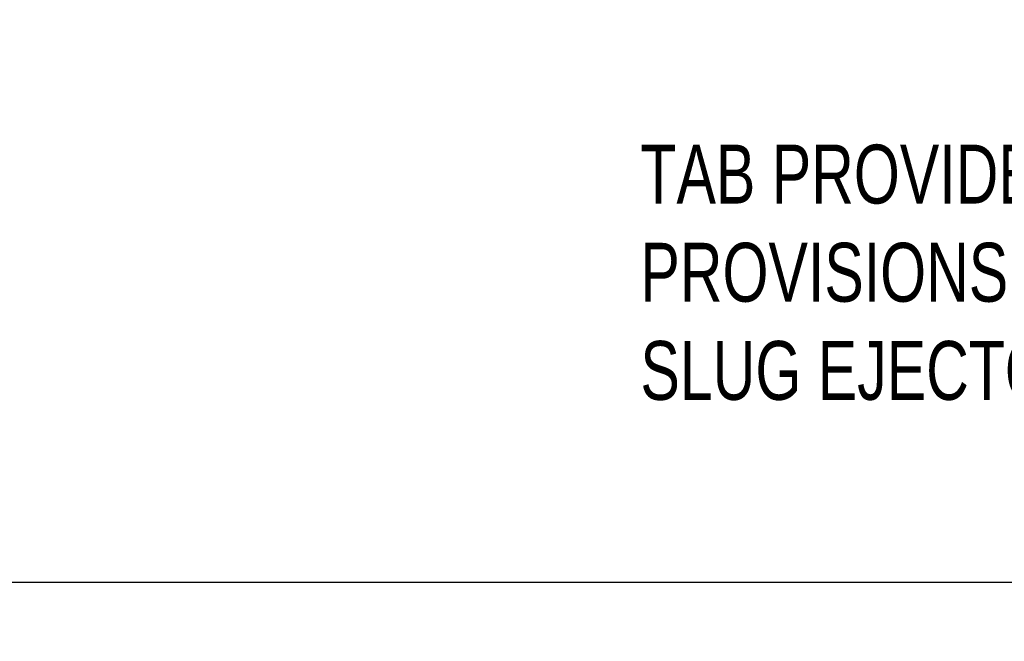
# Model space of a CAD drawing. Header units: inches. Extents: x 0.1 to 87.3, y 0.1 to 33.9.
# Tile 99 of 164: x 21.8 to 23.9, y 18.1 to 19.5. Entities that reach past the tile are written whole.
import ezdxf

# ---------------------------------------------------------------- set-up
doc = ezdxf.new("R2010")
doc.units = ezdxf.units.IN
doc.header["$MEASUREMENT"] = 0
doc.layers.add('BOARDER_2', color=5, linetype='Continuous', lineweight=35)
doc.layers.add('DIMENSIONS', color=171, linetype='Continuous')
doc.styles.add('SLDTEXTSTYLE0', font='TXT', dxfattribs={"width": 0.75})
doc.dimstyles.new('SLDDIMSTYLE3', dxfattribs={"dimtxt": 0.125, "dimasz": 0.13, "dimexe": 0, "dimexo": 0.0625, "dimgap": 0.03125, "dimtad": 0, "dimtih": 1, "dimtoh": 1, "dimdec": 4, "dimlfac": 1.333333, "dimrnd": 1e-09, "dimzin": 12, "dimdsep": 46, "dimtxsty": 'SLDTEXTSTYLE0', "dimsah": 1, "dimcen": 0.09, "dimadec": 0, "dimazin": 3, "dimtfac": 1, "dimtdec": 4, "dimtofl": 0, "dimtmove": 0, "dimatfit": 3, "dimfxl": 1, "dimfrac": 2, "dimtolj": 1, "dimtzin": 12, "dimarcsym": 0})

# ---------------------------------------------------------------- blocks, each defined once
blk = doc.blocks.new('_D_6')
at = {"layer": 'DIMENSIONS'}
for p, q in [((1.8075, 22.5336), (1.8075, 18.1371)), ((31.7987, 22.2074), (31.7987, 18.1371)), ((1.8075, 18.2621), (17.0853, 18.2621)), ((31.7987, 18.2621), (17.7325, 18.2621))]:
    blk.add_line(p, q, dxfattribs=at)
for centre, start, end in [((17.3071, 18.2494), 153.4349, 206.5651), ((17.5106, 18.2494), 333.4349, 26.5651)]:
    blk.add_arc(centre, 0.2219, start, end, dxfattribs=at)
for points in [[(1.8075, 18.2621), (1.9375, 18.2421), (1.9375, 18.2821)], [(31.7987, 18.2621), (31.6687, 18.2821), (31.6687, 18.2421)]]:
    blk.add_solid(points, dxfattribs=at)
at = {"layer": 'DIMENSIONS', "insert": (17.1087, 18.3113), "char_height": 0.125, "attachment_point": 1, "style": 'SLDTEXTSTYLE0'}
blk.add_mtext('39.9883', dxfattribs=at)

msp = doc.modelspace()

# ---------------------------------------------------------------- texts
at = {"layer": 'BOARDER_2', "insert": (23.086049, 19.191423), "char_height": 0.125, "attachment_point": 1, "style": 'SLDTEXTSTYLE0'}
msp.add_mtext('TAB PROVIDES^JPROVISIONS FOR^JSLUG EJECTOR IN PUNCH', dxfattribs=at)

# ---------------------------------------------------------------- dimensions: what is measured, and where the dimension line sits
at = {"layer": 'DIMENSIONS'}
dim = msp.add_linear_dim(base=(1.807477, 18.262123), p1=(31.798685, 22.257365), p2=(1.807477, 22.583647), text='(<>)', dimstyle='SLDDIMSTYLE3', dxfattribs=at)
dim.commit()
dim.dimension.update_dxf_attribs({"geometry": '_D_6', "text_midpoint": (17.408862, 18.262123), "dimtype": 160})

doc.saveas('drawing.dxf')
